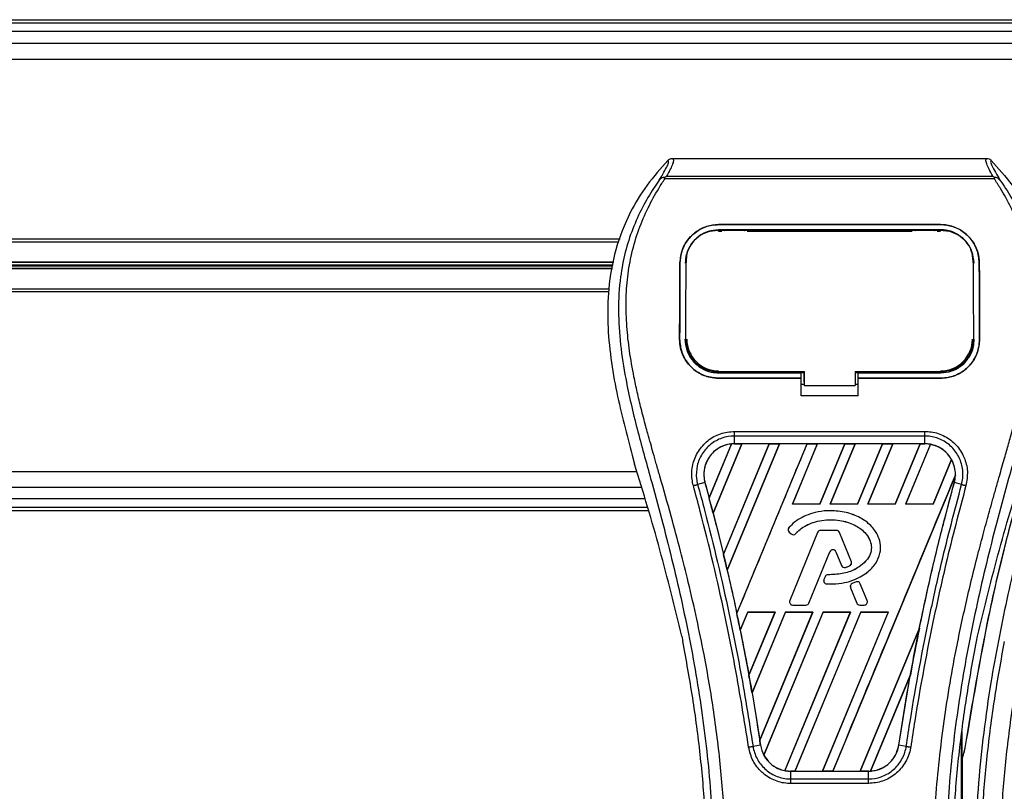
# Model space of a CAD drawing. Header units: millimetres. Extents: x 0 to 420, y 0 to 297.
# Tile 38 of 60: x 180.37 to 188.13, y 233.39 to 239.47. Entities that reach past the tile are written whole.
import ezdxf

# ---------------------------------------------------------------- set-up
doc = ezdxf.new("R2010")
doc.units = ezdxf.units.MM

msp = doc.modelspace()

# ---------------------------------------------------------------- linework, layer by layer
at = {"color": 7, "linetype": 'Continuous', "lineweight": 25}
for p, q in [((103.81152, 239.47329), (199.88456, 239.47329)), ((106.58787, 239.44829), (197.80017, 239.44829)), ((197.80607, 239.38068), (106.58198, 239.38068)), ((106.58198, 239.2884), (197.80607, 239.2884)), ((106.58198, 239.1634), (197.80607, 239.1634)), ((185.51311, 238.37985), (187.98993, 238.37985)), ((185.45264, 238.21995), (185.44792, 238.23064)), ((188.04976, 238.21995), (185.45264, 238.21995)), ((185.46581, 238.23949), (188.03729, 238.23949)), ((188.05526, 238.23077), (188.04976, 238.21995)), ((185.87652, 237.85832), (187.62652, 237.85832)), ((185.87652, 237.85809), (185.87652, 237.85832)), ((187.62652, 237.85809), (185.87652, 237.85809)), ((187.62652, 237.85809), (187.62652, 237.85832)), ((187.62652, 237.81784), (185.87652, 237.81784)), ((185.87652, 237.80655), (185.9024, 237.80655)), ((185.87715, 237.81123), (185.87698, 237.81123)), ((186.09113, 237.81553), (185.91192, 237.81553)), ((186.10064, 237.80655), (187.4024, 237.80655)), ((187.59113, 237.81553), (187.41192, 237.81553)), ((187.60064, 237.80655), (187.62652, 237.80655)), ((173.06761, 237.7459), (185.09939, 237.7459)), ((173.08373, 237.7234), (185.09066, 237.7234)), ((173.13794, 237.56535), (185.04886, 237.56535)), ((173.1382, 237.56182), (185.04822, 237.56182)), ((185.57175, 237.55586), (185.57152, 237.55587)), ((185.61999, 237.57115), (185.61943, 237.56006)), ((185.62032, 237.58267), (185.61976, 237.57163)), ((187.88328, 237.57168), (187.88271, 237.58267)), ((187.88363, 237.56006), (187.88305, 237.57114)), ((187.9313, 237.55586), (187.93152, 237.55587)), ((173.01399, 237.54183), (185.04456, 237.54183)), ((173.01399, 237.53476), (185.04326, 237.53476)), ((173.13794, 237.51123), (185.03895, 237.51123)), ((173.1382, 237.51477), (185.0396, 237.51477)), ((173.06779, 237.3309), (185.00927, 237.3309)), ((173.08387, 237.3534), (185.01005, 237.3534)), ((185.56903, 236.95576), (185.56881, 236.95576)), ((185.61796, 236.95124), (185.61811, 236.95095)), ((187.88494, 236.95094), (187.88509, 236.95122)), ((187.93402, 236.95576), (187.93424, 236.95576)), ((185.87652, 236.68978), (185.87652, 236.69983)), ((185.87652, 236.68978), (186.52652, 236.68978)), ((185.91614, 236.69214), (186.08691, 236.69214)), ((186.52652, 236.69191), (186.55156, 236.69191)), ((186.52652, 236.64992), (186.52652, 236.68978)), ((186.55156, 236.62008), (186.55156, 236.70229)), ((186.55156, 236.69983), (186.55156, 236.58964)), ((186.95156, 236.69982), (187.63477, 236.69982)), ((186.95156, 236.69982), (186.95156, 236.58964)), ((186.95156, 236.69191), (186.97652, 236.69191)), ((186.97652, 236.68978), (187.62652, 236.68978)), ((186.97652, 236.64992), (186.97652, 236.68978)), ((187.41614, 236.69214), (187.58691, 236.69214)), ((187.62652, 236.68978), (187.62652, 236.69982)), ((185.87652, 236.64751), (185.87652, 236.64729)), ((185.87652, 236.64751), (186.52652, 236.64751)), ((186.52652, 236.64729), (185.87652, 236.64729)), ((186.52652, 236.50805), (186.52652, 236.64729)), ((186.55156, 236.62008), (186.55156, 236.59166)), ((186.97652, 236.64751), (187.62652, 236.64751)), ((186.97652, 236.50805), (186.97652, 236.64729)), ((187.62652, 236.64729), (186.97652, 236.64729)), ((187.62652, 236.64751), (187.62652, 236.64729)), ((186.52652, 236.5999), (186.55156, 236.5999)), ((186.55156, 236.58964), (186.55156, 236.59166)), ((186.55156, 236.58964), (186.95156, 236.58964)), ((186.95156, 236.5999), (186.97652, 236.5999)), ((186.97652, 236.50805), (186.52652, 236.50805)), ((186.00131, 236.22885), (187.50174, 236.22885)), ((186.00131, 236.13095), (186.00131, 236.19233)), ((187.50174, 236.19233), (186.00131, 236.19233)), ((187.50174, 236.13095), (187.50174, 236.19233)), ((185.80127, 235.70556), (185.97661, 236.12926)), ((185.97744, 236.12965), (185.80132, 235.70445)), ((185.83293, 235.5848), (186.05911, 236.13083)), ((186.05965, 236.13053), (185.83327, 235.58442)), ((186.27479, 236.13053), (185.91443, 235.26006)), ((185.91446, 235.25899), (186.27559, 236.13083)), ((186.35677, 236.13083), (185.94394, 235.13418)), ((185.94425, 235.1338), (186.35731, 236.13053)), ((187.50174, 236.13095), (186.00131, 236.13095)), ((186.00131, 236.13083), (186.00131, 236.13095)), ((186.00131, 236.13083), (186.05911, 236.13083)), ((186.01945, 234.79385), (186.57325, 236.13083)), ((186.05911, 236.13083), (186.05965, 236.13053)), ((186.27479, 236.13053), (186.05965, 236.13053)), ((186.27559, 236.13083), (186.27479, 236.13053)), ((186.27559, 236.13083), (186.35677, 236.13083)), ((186.35731, 236.13053), (186.35677, 236.13083)), ((186.57245, 236.13053), (186.35731, 236.13053)), ((186.65443, 236.13083), (186.45761, 235.65568)), ((186.4583, 235.65614), (186.65497, 236.13053)), ((186.57325, 236.13083), (186.57245, 236.13053)), ((186.57325, 236.13083), (186.65443, 236.13083)), ((186.65497, 236.13053), (186.65443, 236.13083)), ((186.87011, 236.13053), (186.65497, 236.13053)), ((186.87011, 236.13053), (186.67378, 235.65614)), ((186.67409, 235.65568), (186.8709, 236.13083)), ((186.95208, 236.13083), (186.75527, 235.65568)), ((186.75596, 235.65614), (186.95262, 236.13053)), ((186.8709, 236.13083), (186.87011, 236.13053)), ((186.8709, 236.13083), (186.95208, 236.13083)), ((186.95262, 236.13053), (186.95208, 236.13083)), ((187.16777, 236.13053), (186.95262, 236.13053)), ((187.16777, 236.13053), (186.97144, 235.65614)), ((186.97175, 235.65568), (187.16856, 236.13083)), ((187.24974, 236.13083), (187.05293, 235.65568)), ((187.05362, 235.65614), (187.25028, 236.13053)), ((187.16856, 236.13083), (187.16777, 236.13053)), ((187.16856, 236.13083), (187.24974, 236.13083)), ((187.25028, 236.13053), (187.24974, 236.13083)), ((187.46542, 236.13053), (187.25028, 236.13053)), ((187.46542, 236.13053), (187.2691, 235.65614)), ((187.26941, 235.65568), (187.46622, 236.13083)), ((187.54573, 236.12679), (187.35058, 235.65568)), ((187.35128, 235.65614), (187.54622, 236.12639)), ((187.46622, 236.13083), (187.46542, 236.13053)), ((187.46622, 236.13083), (187.50174, 236.13083)), ((187.50174, 236.13083), (187.50174, 236.13095)), ((185.19439, 236.0412), (185.21431, 235.97157)), ((187.71212, 236.00734), (187.56675, 235.65614)), ((187.56706, 235.65568), (187.7126, 236.00704)), ((119.72163, 235.9134), (185.23142, 235.9134)), ((187.74319, 235.8849), (186.77609, 233.55012)), ((119.68487, 235.7884), (185.26818, 235.7884)), ((185.76831, 235.82511), (185.71105, 235.81017)), ((185.76874, 235.82523), (185.76831, 235.82511)), ((185.76874, 235.82523), (185.80127, 235.70556)), ((187.7343, 235.82523), (187.73474, 235.82511)), ((187.792, 235.81017), (187.73474, 235.82511)), ((185.29538, 235.6959), (119.65767, 235.6959)), ((185.80132, 235.70445), (185.80127, 235.70556)), ((185.32261, 235.60329), (119.63044, 235.60329)), ((185.31526, 235.62829), (119.63779, 235.62829)), ((186.4583, 235.65614), (186.45761, 235.65568)), ((186.67409, 235.65568), (186.45761, 235.65568)), ((186.67378, 235.65614), (186.4583, 235.65614)), ((186.67409, 235.65568), (186.67378, 235.65614)), ((186.75596, 235.65614), (186.75527, 235.65568)), ((186.97175, 235.65568), (186.75527, 235.65568)), ((186.97144, 235.65614), (186.75596, 235.65614)), ((186.75756, 235.60352), (186.75756, 235.6037)), ((186.97175, 235.65568), (186.97144, 235.65614)), ((187.05362, 235.65614), (187.05293, 235.65568)), ((187.26941, 235.65568), (187.05293, 235.65568)), ((187.2691, 235.65614), (187.05362, 235.65614)), ((187.26941, 235.65568), (187.2691, 235.65614)), ((187.35128, 235.65614), (187.35058, 235.65568)), ((187.56706, 235.65568), (187.35058, 235.65568)), ((187.56675, 235.65614), (187.35128, 235.65614)), ((187.56706, 235.65568), (187.56675, 235.65614)), ((185.83327, 235.58442), (185.83293, 235.5848)), ((185.83327, 235.58442), (185.91443, 235.26006)), ((186.43016, 235.46984), (186.43003, 235.46996)), ((186.68007, 235.44813), (186.68007, 235.4483)), ((186.80506, 235.4483), (186.68007, 235.4483)), ((186.80506, 235.44813), (186.68007, 235.44813)), ((186.80506, 235.44813), (186.80506, 235.4483)), ((186.43298, 235.43398), (186.43287, 235.43385)), ((186.43287, 235.43385), (186.44921, 235.42022)), ((186.43298, 235.43398), (186.44932, 235.42035)), ((186.65664, 235.43256), (186.43704, 234.89469)), ((186.6568, 235.43249), (186.4372, 234.89463)), ((186.44932, 235.42035), (186.44921, 235.42022)), ((186.48438, 235.42316), (186.48452, 235.42304)), ((186.6568, 235.43249), (186.65664, 235.43256)), ((186.82833, 235.43249), (186.8285, 235.43256)), ((186.92262, 235.20156), (186.82833, 235.43249)), ((186.92278, 235.20162), (186.8285, 235.43256)), ((185.91446, 235.25899), (185.91443, 235.26006)), ((186.58806, 234.87562), (186.75342, 235.28063)), ((186.58823, 234.87556), (186.75358, 235.28056)), ((186.75342, 235.28063), (186.75358, 235.28056)), ((186.80061, 235.28063), (186.80045, 235.28056)), ((186.80045, 235.28056), (186.84501, 235.17144)), ((186.80061, 235.28063), (186.84517, 235.1715)), ((186.84517, 235.1715), (186.84501, 235.17144)), ((186.87576, 235.15696), (186.87581, 235.15679)), ((186.90892, 235.16881), (186.90898, 235.16865)), ((186.92262, 235.20156), (186.92278, 235.20162)), ((185.94425, 235.1338), (185.94394, 235.13418)), ((186.71515, 235.08346), (186.70622, 235.06212)), ((186.70638, 235.06205), (186.70622, 235.06212)), ((186.71531, 235.0834), (186.70638, 235.06205)), ((186.71531, 235.0834), (186.71515, 235.08346)), ((186.73849, 235.09883), (186.73849, 235.099)), ((186.72811, 235.02725), (186.7281, 235.02708)), ((186.91668, 234.99635), (186.91652, 234.99628)), ((186.91652, 234.99628), (186.96581, 234.87556)), ((186.91668, 234.99635), (186.96597, 234.87562)), ((186.9601, 235.04205), (186.92996, 235.02911)), ((186.93003, 235.02894), (186.92996, 235.02911)), ((186.96017, 235.04189), (186.93003, 235.02894)), ((186.96017, 235.04189), (186.9601, 235.04205)), ((186.99336, 235.02829), (186.99352, 235.02836)), ((187.04793, 234.89463), (186.99336, 235.02829)), ((187.0481, 234.89469), (186.99352, 235.02836)), ((186.4372, 234.89463), (186.43704, 234.89469)), ((186.46047, 234.85999), (186.46047, 234.85981)), ((186.46047, 234.85999), (186.56479, 234.85999)), ((186.46047, 234.85981), (186.56479, 234.85981)), ((186.56479, 234.85999), (186.56479, 234.85981)), ((186.58806, 234.87562), (186.58823, 234.87556)), ((186.96597, 234.87562), (186.96581, 234.87556)), ((186.98924, 234.85999), (186.98924, 234.85981)), ((186.98924, 234.85999), (187.02466, 234.85999)), ((186.98924, 234.85981), (187.02466, 234.85981)), ((187.02466, 234.85999), (187.02466, 234.85981)), ((187.04793, 234.89463), (187.0481, 234.89469)), ((186.01945, 234.79385), (186.01944, 234.79499)), ((186.10553, 234.80568), (186.04654, 234.66327)), ((186.04686, 234.66284), (186.10583, 234.80523)), ((186.10553, 234.80568), (186.32201, 234.80568)), ((186.10553, 234.80568), (186.10583, 234.80523)), ((186.10583, 234.80523), (186.32134, 234.80523)), ((186.11528, 234.30659), (186.32201, 234.80568)), ((186.32134, 234.80523), (186.11529, 234.30791)), ((186.40319, 234.80568), (186.13966, 234.16948)), ((186.14001, 234.16897), (186.40349, 234.80523)), ((186.20069, 233.79418), (186.61967, 234.80568)), ((186.61899, 234.80523), (186.20074, 233.79585)), ((186.70085, 234.80568), (186.23306, 233.67636)), ((186.2336, 233.67603), (186.70114, 234.80523)), ((186.32134, 234.80523), (186.32201, 234.80568)), ((186.91665, 234.80523), (186.39857, 233.55502)), ((186.3991, 233.55458), (186.91732, 234.80568)), ((186.40319, 234.80568), (186.61967, 234.80568)), ((186.40319, 234.80568), (186.40349, 234.80523)), ((186.40349, 234.80523), (186.61899, 234.80523)), ((186.9985, 234.80568), (186.47843, 233.55012)), ((186.47928, 233.55045), (186.9988, 234.80523)), ((186.61899, 234.80523), (186.61967, 234.80568)), ((187.21431, 234.80523), (186.69433, 233.55045)), ((186.69491, 233.55012), (187.21498, 234.80568)), ((186.70085, 234.80568), (186.91732, 234.80568)), ((186.70085, 234.80568), (186.70114, 234.80523)), ((186.70114, 234.80523), (186.91665, 234.80523)), ((186.91665, 234.80523), (186.91732, 234.80568)), ((186.9985, 234.80568), (187.21498, 234.80568)), ((186.9985, 234.80568), (186.9988, 234.80523)), ((186.9988, 234.80523), (187.21431, 234.80523)), ((187.21431, 234.80523), (187.21498, 234.80568)), ((187.4593, 234.6781), (186.99199, 233.55045)), ((186.99257, 233.55012), (187.45928, 234.67686)), ((185.585, 234.61494), (185.59379, 234.57316)), ((186.04686, 234.66284), (186.04654, 234.66327)), ((186.04686, 234.66284), (186.11529, 234.30791)), ((187.90925, 234.57316), (187.91805, 234.61494)), ((186.11528, 234.30659), (186.11529, 234.30791)), ((187.38831, 234.30953), (187.07397, 233.55066)), ((187.07485, 233.55106), (187.38743, 234.30612)), ((187.29631, 233.75601), (187.38743, 234.30612)), ((186.14001, 234.16897), (186.13966, 234.16948)), ((186.14001, 234.16897), (186.20074, 233.79585)), ((187.79588, 233.64968), (187.79592, 233.86275)), ((186.20629, 233.75595), (186.14756, 233.74631)), ((186.20643, 233.75597), (186.20629, 233.75595)), ((187.29631, 233.75601), (187.29675, 233.75595)), ((187.35549, 233.74631), (187.29675, 233.75595)), ((187.78839, 233.80588), (187.78839, 233.33)), ((187.81838, 233.73407), (187.79588, 233.64968)), ((187.81838, 233.73407), (187.81946, 233.73391)), ((187.79795, 233.32635), (187.79807, 233.6523)), ((186.44528, 233.55012), (186.44528, 233.55001)), ((186.47843, 233.55012), (186.44528, 233.55012)), ((186.44528, 233.48959), (186.44528, 233.55001)), ((186.44528, 233.55001), (187.05777, 233.55001)), ((186.47843, 233.55012), (186.47928, 233.55045)), ((186.47928, 233.55045), (186.69433, 233.55045)), ((186.69433, 233.55045), (186.69491, 233.55012)), ((186.77609, 233.55012), (186.69491, 233.55012)), ((186.77609, 233.55012), (186.77694, 233.55045)), ((186.77694, 233.55045), (186.99199, 233.55045)), ((186.99199, 233.55045), (186.99257, 233.55012)), ((187.05777, 233.55012), (186.99257, 233.55012)), ((187.05777, 233.55012), (187.05777, 233.55001)), ((187.05777, 233.48959), (187.05777, 233.55001)), ((187.05777, 233.45367), (186.44527, 233.45367)), ((186.44528, 233.48959), (187.05777, 233.48959))]:
    msp.add_line(p, q, dxfattribs=at)
at = {"color": 7, "linetype": 'Continuous', "lineweight": 25, "flags": 128}
for points in [[(185.87084, 237.81124), (185.87653, 237.81123), (185.87698, 237.81123)], [(185.86827, 236.69983), (186.19888, 236.69983), (186.55156, 236.69983)]]:
    msp.add_lwpolyline(points, dxfattribs=at)
at = {"color": 7, "linetype": 'Continuous', "lineweight": 25}
for centre, radius, start, end in [((185.87652, 236.95568), 0.25087, 180, 270), ((187.62652, 236.95568), 0.25087, 270, 0), ((186.00131, 235.88934), 0.24149, 90, 95.672482), ((187.50174, 235.88934), 0.24149, 79.504419, 90), ((187.50174, 235.88934), 0.24149, 358.944799, 29.169256), ((168.88966, 231.17194), 17.50851, 14.59831, 15.003317), ((186.44908, 235.45328), 0.02531, 138.805903, 230.16689), ((186.44908, 235.45328), 0.02514, 138.805903, 230.16689), ((186.68007, 235.42299), 0.02531, 90, 157.790712), ((186.68007, 235.42299), 0.02514, 90, 157.790712), ((186.80506, 235.42299), 0.02531, 22.209291, 90), ((186.80506, 235.42299), 0.02514, 22.209291, 90), ((186.46542, 235.43965), 0.02531, 230.16689, 318.977091), ((186.46542, 235.43965), 0.02514, 230.16689, 318.977091), ((186.77702, 235.27099), 0.02549, 22.209261, 157.790711), ((186.77702, 235.27099), 0.02531, 22.209261, 157.790711), ((168.88966, 231.17194), 17.50851, 13.079561, 13.499245), ((186.86844, 235.181), 0.02531, 202.209261, 286.934979), ((186.86844, 235.181), 0.02514, 202.209261, 286.934979), ((186.89935, 235.19205), 0.02514, 292.378703, 22.209291), ((186.89935, 235.19205), 0.02531, 292.378703, 22.209291), ((186.72957, 235.05235), 0.02531, 157.290493, 266.671349), ((186.72957, 235.05235), 0.02514, 157.290493, 266.671349), ((186.7385, 235.07369), 0.02531, 90.034995, 157.290493), ((186.7385, 235.07369), 0.02514, 90.034995, 157.290493), ((186.93995, 235.00585), 0.02531, 113.245837, 202.209268), ((186.93995, 235.00585), 0.02514, 113.245837, 202.209268), ((186.97009, 235.01879), 0.02531, 22.209257, 113.245837), ((186.97009, 235.01879), 0.02514, 22.209257, 113.245837), ((186.46047, 234.88512), 0.02531, 157.790712, 270), ((186.46047, 234.88512), 0.02514, 157.790712, 270), ((186.56479, 234.88512), 0.02514, 270, 337.790711), ((186.56479, 234.88512), 0.02531, 270, 337.790711), ((186.98924, 234.88512), 0.02531, 202.209268, 270), ((186.98924, 234.88512), 0.02514, 202.209268, 270), ((187.02466, 234.88512), 0.02531, 270, 22.209257), ((187.02466, 234.88512), 0.02514, 270, 22.209257), ((168.88966, 231.17194), 17.50851, 11.50231, 11.938732), ((204.61339, 231.17194), 17.50851, 168.452296, 169.676611), ((168.88966, 231.17194), 17.50851, 9.857872, 10.313596), ((168.88966, 231.17194), 17.50851, 8.487123, 8.613574), ((186.44528, 233.79161), 0.24149, 188.487123, 208.505607), ((186.44528, 233.79161), 0.24149, 258.975145, 270), ((187.05777, 233.79161), 0.24149, 270, 273.848225)]:
    msp.add_arc(centre, radius, start, end, dxfattribs=at)
for centre, major_axis, start_param, end_param in [((186.18514, 235.8132), (0.36768, -0.1523), 2.4758381, 2.4783482), ((187.36848, 235.94454), (0.26653, -0.1104), 1.2366218, 1.2388756), ((187.60434, 235.84684), (0.20523, -0.08501), 1.3956244, 1.3981763), ((187.28381, 235.97961), (0.43589, -0.18055), 0.2126997, 0.2177966), ((199.12355, 233.4459), (10.9805, -4.54827), 3.4705541, 3.4706731), ((220.66539, 224.52298), (32.10646, -13.29893), 3.2646071, 3.2647237), ((153.49187, 237.54991), (30.79793, -12.75692), 0.3187494, 0.3188063), ((186.34335, 233.83383), (0.20388, -0.08445), 4.5226294, 4.5255134), ((187.57163, 233.79161), (0.27775, 0), 5.6520741, 5.6655175), ((186.57921, 233.73614), (0.26788, -0.11096), 4.3691473, 4.3715621), ((186.87605, 233.86688), (0.36347, -0.15055), 5.5949939, 5.5976427)]:
    msp.add_ellipse(centre, major_axis=major_axis, ratio=0.8660474, start_param=start_param, end_param=end_param, dxfattribs=at)
for points, knots in [([(185.47696, 238.36449), (185.42044, 238.30106), (185.30744, 238.17427), (185.16328, 237.93927), (185.05662, 237.66335), (185.00325, 237.36609), (184.99812, 237.07818), (185.02354, 236.8051), (185.08444, 236.45768), (185.15108, 236.20525), (185.19439, 236.0412)], [0, 0, 0, 0, 0.1031683, 0.2062443, 0.3333907, 0.460684, 0.5714271, 0.6826455, 0.793763, 1, 1, 1, 1]), ([(185.40882, 238.20985), (185.42128, 238.23101), (185.4463, 238.27351), (185.47222, 238.3206), (185.48582, 238.35421), (185.47992, 238.36106), (185.47696, 238.36449)], [0, 0, 0, 0, 0.24872742, 0.49949886, 0.74927865, 1, 1, 1, 1]), ([(185.51311, 238.37985), (185.51645, 238.37654), (185.52313, 238.36992), (185.5159, 238.3395), (185.49756, 238.29709), (185.47634, 238.25859), (185.46581, 238.23949)], [0, 0, 0, 0, 0.25759359, 0.51473288, 0.75915094, 1, 1, 1, 1]), ([(185.47696, 238.36449), (185.47943, 238.36677), (185.48437, 238.37136), (185.49334, 238.37611), (185.503, 238.37929), (185.50973, 238.37966), (185.51311, 238.37985)], [0, 0, 0, 0, 0.2491591, 0.4999762, 0.7491747, 1, 1, 1, 1]), ([(188.03729, 238.23949), (188.02698, 238.25873), (188.0064, 238.29713), (187.98797, 238.33945), (187.98012, 238.36987), (187.98666, 238.37652), (187.98993, 238.37985)], [0, 0, 0, 0, 0.2424224, 0.4838284, 0.7414574, 1, 1, 1, 1]), ([(187.98993, 238.37985), (187.99665, 238.37907), (188.00674, 238.3779), (188.01867, 238.37134), (188.02361, 238.36677), (188.02609, 238.36448)], [0, 0, 0, 0, 0.4987145, 0.74874936, 1, 1, 1, 1]), ([(188.02609, 238.36448), (188.02308, 238.36109), (188.01707, 238.35432), (188.03028, 238.32115), (188.05619, 238.27412), (188.08151, 238.23134), (188.09422, 238.20986)], [0, 0, 0, 0, 0.2514408, 0.5015673, 0.7498635, 1, 1, 1, 1]), ([(188.02609, 238.36448), (188.08261, 238.30106), (188.19561, 238.17426), (188.33977, 237.93927), (188.44642, 237.66335), (188.49979, 237.36609), (188.50492, 237.07818), (188.47951, 236.8051), (188.41861, 236.45768), (188.35196, 236.20525), (188.30866, 236.0412)], [0, 0, 0, 0, 0.1031668, 0.2062413, 0.3333882, 0.460682, 0.5714255, 0.6826443, 0.7937622, 1, 1, 1, 1]), ([(185.40877, 238.20981), (185.39383, 238.18803), (185.34859, 238.12209), (185.27403, 237.99607), (185.19633, 237.82685), (185.13667, 237.64209), (185.09553, 237.42642), (185.08147, 237.18103), (185.0993, 236.9119), (185.14813, 236.6001), (185.23111, 236.24863), (185.36297, 235.77924), (185.51028, 235.2291), (185.65221, 234.59368), (185.75907, 233.95188), (185.82725, 233.30498), (185.83503, 232.87207), (185.83891, 232.65568)], [0, 0, 0, 0, 0.0171315, 0.0518789, 0.0867888, 0.1216172, 0.1567305, 0.2033881, 0.2503481, 0.2972709, 0.3674165, 0.4376773, 0.5502447, 0.6628473, 0.7753466, 0.8877074, 1, 1, 1, 1]), ([(185.93853, 232.65237), (185.93661, 232.79906), (185.93268, 233.09887), (185.89759, 233.55458), (185.84242, 234.01439), (185.77414, 234.41378), (185.70402, 234.75387), (185.64177, 235.02536), (185.57372, 235.29508), (185.49862, 235.57386), (185.43401, 235.80326), (185.38635, 235.96936), (185.36227, 236.05392), (185.33964, 236.13366), (185.32002, 236.20315), (185.30073, 236.27272), (185.28357, 236.33777), (185.26588, 236.40703), (185.24961, 236.47361), (185.23472, 236.5375), (185.22123, 236.59867), (185.19882, 236.70706), (185.17257, 236.85843), (185.15017, 237.05829), (185.14407, 237.25338), (185.15621, 237.44768), (185.19001, 237.6376), (185.24461, 237.82149), (185.3186, 237.99357), (185.38351, 238.11008), (185.4286, 238.18298), (185.4448, 238.2079), (185.45264, 238.21995)], [0, 0, 0, 0, 0.0757702, 0.1548571, 0.2359051, 0.3148505, 0.3639911, 0.4151955, 0.4586591, 0.5076202, 0.5642678, 0.5817192, 0.5968623, 0.6096795, 0.624536, 0.6341631, 0.6469813, 0.6592987, 0.6711121, 0.6824202, 0.6932232, 0.7035232, 0.739704, 0.7727671, 0.8079075, 0.8413785, 0.8748477, 0.9102013, 0.9450667, 0.9801292, 0.9903909, 1, 1, 1, 1]), ([(185.44783, 238.23063), (185.44753, 238.23057), (185.44221, 238.22959), (185.43212, 238.22668), (185.41894, 238.21989), (185.41217, 238.21317), (185.40882, 238.20985)], [0, 0, 0, 0, 0.0200108, 0.3469957, 0.676674, 1, 1, 1, 1]), ([(185.44774, 238.23074), (185.45351, 238.23389), (185.45938, 238.23711), (185.46569, 238.23944), (185.46581, 238.23949)], [0, 0, 0, 0, 0.9812431, 1, 1, 1, 1]), ([(187.56451, 232.65237), (187.56812, 232.85573), (187.57534, 233.26238), (187.63825, 233.86948), (187.72506, 234.40337), (187.82299, 234.86584), (187.89391, 235.15747), (187.94361, 235.34824), (187.9669, 235.43576), (187.98983, 235.52013), (188.01263, 235.60267), (188.03654, 235.68815), (188.06251, 235.78006), (188.0941, 235.89057), (188.1277, 236.00786), (188.16243, 236.13029), (188.19604, 236.24876), (188.23061, 236.37965), (188.26435, 236.51781), (188.30437, 236.70266), (188.34136, 236.92511), (188.36109, 237.1897), (188.35199, 237.3938), (188.33038, 237.54037), (188.3111, 237.63397), (188.28625, 237.72796), (188.25688, 237.81741), (188.2222, 237.90555), (188.1838, 237.98966), (188.14206, 238.07039), (188.09692, 238.14772), (188.06625, 238.19469), (188.04976, 238.21995)], [0, 0, 0, 0, 0.10501624, 0.21000012, 0.3148093, 0.38417565, 0.45402283, 0.46974914, 0.48595735, 0.50078255, 0.51489215, 0.53016847, 0.54660973, 0.56420695, 0.58951768, 0.60961461, 0.62993527, 0.65313231, 0.67956677, 0.7034488, 0.75098221, 0.79627837, 0.84125889, 0.85770847, 0.87473965, 0.89224616, 0.91011436, 0.92619338, 0.9450023, 0.96297697, 0.98008872, 1, 1, 1, 1]), ([(188.09426, 238.20982), (188.10921, 238.18804), (188.15445, 238.1221), (188.22901, 237.99607), (188.30672, 237.82685), (188.36638, 237.64209), (188.40752, 237.42642), (188.42158, 237.18103), (188.40375, 236.9119), (188.35491, 236.6001), (188.27193, 236.24863), (188.14008, 235.77924), (187.99277, 235.2291), (187.85083, 234.59368), (187.74397, 233.95188), (187.6758, 233.30498), (187.66802, 232.87207), (187.66413, 232.65568)], [0, 0, 0, 0, 0.0171351, 0.0518824, 0.0867922, 0.1216204, 0.1567336, 0.2033911, 0.2503509, 0.2972735, 0.3674188, 0.4376794, 0.5502464, 0.6628485, 0.7753474, 0.8877078, 1, 1, 1, 1]), ([(188.03729, 238.23949), (188.03741, 238.23945), (188.04395, 238.23725), (188.04966, 238.23398), (188.05526, 238.23077)], [0, 0, 0, 0, 0.0189016, 1, 1, 1, 1]), ([(188.09422, 238.20986), (188.09087, 238.21319), (188.0841, 238.2199), (188.07092, 238.22668), (188.06085, 238.22959), (188.05554, 238.23057), (188.05525, 238.23062)], [0, 0, 0, 0, 0.3236146, 0.6535901, 0.9808697, 1, 1, 1, 1]), ([(185.57152, 237.55587), (185.5754, 237.59131), (185.58314, 237.66218), (185.63971, 237.75504), (185.72202, 237.82346), (185.80726, 237.85485), (185.85963, 237.85748), (185.87652, 237.85832)], [0, 0, 0, 0, 0.2254673, 0.4508536, 0.6773692, 0.8959117, 1, 1, 1, 1]), ([(185.87652, 237.85809), (185.84414, 237.85506), (185.77944, 237.84901), (185.69232, 237.80232), (185.62259, 237.73166), (185.57949, 237.64527), (185.57411, 237.58316), (185.57175, 237.55586)], [0, 0, 0, 0, 0.1986654, 0.3969886, 0.6042242, 0.8260387, 1, 1, 1, 1]), ([(187.62652, 237.85832), (187.65898, 237.85529), (187.72384, 237.84922), (187.81123, 237.80229), (187.881, 237.73131), (187.92387, 237.64487), (187.92919, 237.58297), (187.93152, 237.55587)], [0, 0, 0, 0, 0.1991311, 0.3979316, 0.6058895, 0.8273797, 1, 1, 1, 1]), ([(187.9313, 237.55586), (187.92742, 237.59131), (187.91966, 237.66218), (187.86305, 237.75499), (187.78075, 237.82336), (187.69556, 237.85464), (187.6433, 237.85725), (187.62652, 237.85809)], [0, 0, 0, 0, 0.2256595, 0.4512475, 0.6779682, 0.8966264, 1, 1, 1, 1]), ([(185.87652, 237.81784), (185.84833, 237.81519), (185.79197, 237.80989), (185.71618, 237.7689), (185.65601, 237.70719), (185.61929, 237.63243), (185.61483, 237.5791), (185.61288, 237.55568)], [0, 0, 0, 0, 0.2000051, 0.3997225, 0.6073327, 0.8275308, 1, 1, 1, 1]), ([(185.87084, 237.81124), (185.84278, 237.8087), (185.78667, 237.80362), (185.71187, 237.76347), (185.65531, 237.7036), (185.62471, 237.63572), (185.62136, 237.58988), (185.61999, 237.57115)], [0, 0, 0, 0, 0.2128654, 0.4257218, 0.6387225, 0.8523499, 1, 1, 1, 1]), ([(187.63221, 237.81123), (187.63031, 237.81123), (187.43023, 237.81095), (186.84521, 237.81128), (186.26209, 237.81125), (185.87715, 237.81123)], [0, 0, 0, 0, 0.0032392, 0.3420114, 1, 1, 1, 1]), ([(185.91192, 237.81553), (185.91464, 237.81532), (185.91964, 237.81493), (185.92382, 237.81238), (185.92572, 237.81122)], [0, 0, 0, 0, 0.54423053, 1, 1, 1, 1]), ([(186.07704, 237.81121), (186.07957, 237.81262), (186.08394, 237.81506), (186.089, 237.81539), (186.09113, 237.81553)], [0, 0, 0, 0, 0.5788371, 1, 1, 1, 1]), ([(187.41192, 237.81553), (187.41464, 237.81532), (187.41966, 237.81492), (187.42385, 237.81237), (187.42578, 237.8112)], [0, 0, 0, 0, 0.5420065, 1, 1, 1, 1]), ([(187.57706, 237.81122), (187.57958, 237.81263), (187.58395, 237.81506), (187.589, 237.81539), (187.59113, 237.81553)], [0, 0, 0, 0, 0.5782449, 1, 1, 1, 1]), ([(187.89017, 237.55568), (187.88689, 237.58634), (187.88033, 237.64766), (187.83155, 237.72815), (187.76048, 237.78741), (187.68679, 237.81475), (187.6414, 237.81708), (187.62652, 237.81784)], [0, 0, 0, 0, 0.2255211, 0.4509943, 0.6767202, 0.8940147, 1, 1, 1, 1]), ([(187.88305, 237.57114), (187.88017, 237.59882), (187.87439, 237.6542), (187.83049, 237.72669), (187.76612, 237.78017), (187.69594, 237.80751), (187.65006, 237.81019), (187.63221, 237.81123)], [0, 0, 0, 0, 0.2177322, 0.4355788, 0.6507548, 0.8640725, 1, 1, 1, 1]), ([(185.56881, 236.95576), (185.56897, 237.00607), (185.56936, 237.13196), (185.57016, 237.3329), (185.57107, 237.48147), (185.57152, 237.55587)], [0, 0, 0, 0, 0.249392, 0.62414375, 1, 1, 1, 1]), ([(185.57175, 237.55586), (185.57116, 237.45706), (185.57027, 237.30858), (185.5695, 237.10753), (185.56919, 237.00636), (185.56903, 236.95576)], [0, 0, 0, 0, 0.49854329, 0.74916751, 1, 1, 1, 1]), ([(185.61811, 236.95095), (185.61811, 236.95252), (185.6183, 237.04784), (185.61864, 237.19688), (185.61927, 237.39677), (185.61971, 237.5081), (185.61997, 237.56597), (185.61999, 237.57115)], [0, 0, 0, 0, 0.0075194, 0.4566651, 0.7153557, 0.9745252, 1, 1, 1, 1]), ([(187.88305, 237.57114), (187.88308, 237.56597), (187.8835, 237.47014), (187.88406, 237.31944), (187.88459, 237.1187), (187.88483, 237.0085), (187.88493, 236.95252), (187.88494, 236.95094)], [0, 0, 0, 0, 0.0254662, 0.4713629, 0.7317873, 0.9924644, 1, 1, 1, 1]), ([(187.93402, 236.95576), (187.93386, 237.00607), (187.93347, 237.13198), (187.93266, 237.33295), (187.93175, 237.48148), (187.9313, 237.55586)], [0, 0, 0, 0, 0.2493778, 0.6241217, 1, 1, 1, 1]), ([(187.93152, 237.55587), (187.93211, 237.45703), (187.93299, 237.30852), (187.93377, 237.10749), (187.93408, 237.00635), (187.93424, 236.95576)], [0, 0, 0, 0, 0.4985836, 0.7491897, 1, 1, 1, 1]), ([(185.87652, 236.64729), (185.842, 236.65068), (185.77296, 236.65745), (185.68091, 236.71025), (185.61134, 236.78798), (185.57404, 236.87479), (185.57032, 236.93244), (185.56881, 236.95576)], [0, 0, 0, 0, 0.2134118, 0.4268173, 0.6404853, 0.8545743, 1, 1, 1, 1]), ([(185.56903, 236.95576), (185.57233, 236.92115), (185.57894, 236.85193), (185.63193, 236.75945), (185.71005, 236.68972), (185.79661, 236.65278), (185.8538, 236.64901), (185.87652, 236.64751)], [0, 0, 0, 0, 0.2152728, 0.4305775, 0.6450792, 0.8589771, 1, 1, 1, 1]), ([(185.61106, 236.95568), (185.61394, 236.92578), (185.61971, 236.86598), (185.66557, 236.78614), (185.73314, 236.726), (185.80782, 236.69428), (185.85705, 236.69106), (185.87652, 236.68978)], [0, 0, 0, 0, 0.2155433, 0.4311178, 0.6459265, 0.8599501, 1, 1, 1, 1]), ([(185.61811, 236.95095), (185.62083, 236.92267), (185.62629, 236.8661), (185.66965, 236.79059), (185.73352, 236.7338), (185.80386, 236.70402), (185.8501, 236.70101), (185.86827, 236.69983)], [0, 0, 0, 0, 0.2161227, 0.4322836, 0.6474825, 0.8614599, 1, 1, 1, 1]), ([(187.93424, 236.95576), (187.93093, 236.92114), (187.92432, 236.85188), (187.87132, 236.75932), (187.79312, 236.68953), (187.70648, 236.65256), (187.64925, 236.64879), (187.62652, 236.64729)], [0, 0, 0, 0, 0.2152168, 0.4304623, 0.6450993, 0.8590403, 1, 1, 1, 1]), ([(187.62652, 236.64751), (187.66102, 236.65089), (187.73002, 236.65766), (187.82198, 236.71044), (187.8915, 236.78808), (187.92879, 236.87481), (187.93251, 236.93245), (187.93402, 236.95576)], [0, 0, 0, 0, 0.2134298, 0.4268559, 0.6403481, 0.8544905, 1, 1, 1, 1]), ([(187.62652, 236.68978), (187.6563, 236.6927), (187.71586, 236.69854), (187.79525, 236.74409), (187.85525, 236.81111), (187.88743, 236.88592), (187.89068, 236.93561), (187.89199, 236.95568)], [0, 0, 0, 0, 0.2134822, 0.4269583, 0.6406207, 0.8548221, 1, 1, 1, 1]), ([(187.63477, 236.69982), (187.66278, 236.70257), (187.71881, 236.70807), (187.79352, 236.75093), (187.85007, 236.81403), (187.88058, 236.88472), (187.88368, 236.93181), (187.88494, 236.95094)], [0, 0, 0, 0, 0.212876, 0.4257362, 0.6390345, 0.8533124, 1, 1, 1, 1]), ([(185.91614, 236.69214), (185.9146, 236.69348), (185.912, 236.69573), (185.90919, 236.69829), (185.9079, 236.69952), (185.90757, 236.69983)], [0, 0, 0, 0, 0.5217125, 0.8781434, 1, 1, 1, 1]), ([(185.93378, 236.69983), (185.93335, 236.69928), (185.9312, 236.69651), (185.92507, 236.69321), (185.91921, 236.69251), (185.91614, 236.69214)], [0, 0, 0, 0, 0.1064229, 0.5308645, 1, 1, 1, 1]), ([(186.08691, 236.69214), (186.08414, 236.69244), (186.07859, 236.69303), (186.07242, 236.69613), (186.06999, 236.69905), (186.06935, 236.69983)], [0, 0, 0, 0, 0.42334534, 0.8466836, 1, 1, 1, 1]), ([(186.09546, 236.69983), (186.09514, 236.69952), (186.09371, 236.69814), (186.09087, 236.69558), (186.08827, 236.69333), (186.08691, 236.69214)], [0, 0, 0, 0, 0.1217656, 0.5374861, 1, 1, 1, 1]), ([(187.41614, 236.69214), (187.4146, 236.69348), (187.412, 236.69573), (187.4092, 236.69829), (187.40791, 236.69951), (187.40758, 236.69982)], [0, 0, 0, 0, 0.522407, 0.8793122, 1, 1, 1, 1]), ([(187.43377, 236.69982), (187.43334, 236.69927), (187.4312, 236.69651), (187.42507, 236.69321), (187.41921, 236.69251), (187.41614, 236.69214)], [0, 0, 0, 0, 0.1058158, 0.5305457, 1, 1, 1, 1]), ([(187.58691, 236.69214), (187.58414, 236.69244), (187.57859, 236.69303), (187.57242, 236.69612), (187.57, 236.69905), (187.56936, 236.69982)], [0, 0, 0, 0, 0.4236642, 0.8473213, 1, 1, 1, 1]), ([(187.59545, 236.69982), (187.59513, 236.69951), (187.5937, 236.69814), (187.59087, 236.69558), (187.58827, 236.69333), (187.58691, 236.69214)], [0, 0, 0, 0, 0.1204858, 0.5368121, 1, 1, 1, 1]), ([(185.67706, 235.80101), (185.67321, 235.81807), (185.66103, 235.87214), (185.66729, 235.96733), (185.71095, 236.07411), (185.7876, 236.15964), (185.88808, 236.21767), (185.96357, 236.22513), (186.00131, 236.22885)], [0, 0, 0, 0, 0.08482381, 0.26866327, 0.45220958, 0.6351901, 0.81766994, 1, 1, 1, 1]), ([(187.50174, 236.22885), (187.51867, 236.22807), (187.5733, 236.22555), (187.6628, 236.19466), (187.75412, 236.12413), (187.81625, 236.02699), (187.84545, 235.91396), (187.83247, 235.83866), (187.82599, 235.80103)], [0, 0, 0, 0, 0.08215471, 0.26513997, 0.44867114, 0.63249904, 0.81630092, 1, 1, 1, 1]), ([(186.00131, 236.19233), (186.00131, 236.19233), (185.96778, 236.19233), (185.90013, 236.18086), (185.81036, 236.13115), (185.74173, 236.05435), (185.70218, 235.95897), (185.69747, 235.87405), (185.7069, 235.82525), (185.71105, 235.81017), (185.71105, 235.81017)], [0, 0, 0, 0, 0.0000054, 0.1821036, 0.3644363, 0.5473941, 0.7310397, 0.9150665, 0.9999946, 1, 1, 1, 1]), ([(187.792, 235.81017), (187.792, 235.81017), (187.80097, 235.84283), (187.80788, 235.91174), (187.78346, 236.01224), (187.72722, 236.09905), (187.64562, 236.16217), (187.56564, 236.18866), (187.51684, 236.19233), (187.50174, 236.19233), (187.50174, 236.19233)], [0, 0, 0, 0, 0.0000054, 0.1839433, 0.3678851, 0.5517436, 0.7351758, 0.9179546, 0.9999946, 1, 1, 1, 1]), ([(185.97661, 236.12926), (185.97401, 236.12896), (185.94459, 236.12562), (185.8894, 236.10817), (185.83152, 236.06495), (185.78797, 236.00839), (185.76118, 235.94136), (185.75753, 235.87425), (185.76615, 235.83656), (185.76874, 235.82523)], [0, 0, 0, 0, 0.0188532, 0.212821, 0.4068166, 0.5283578, 0.7224596, 0.9165622, 1, 1, 1, 1]), ([(186.00131, 236.13095), (185.98268, 236.1297), (185.94557, 236.12722), (185.8929, 236.1075), (185.846, 236.07727), (185.80728, 236.03691), (185.77871, 235.98884), (185.76205, 235.93555), (185.75713, 235.87959), (185.76459, 235.84323), (185.76831, 235.82511)], [0, 0, 0, 0, 0.1256962, 0.2503257, 0.3752801, 0.5004409, 0.6251501, 0.7500378, 0.8754735, 1, 1, 1, 1]), ([(186.57245, 236.13053), (186.48034, 235.90797), (186.2961, 235.46279), (186.11167, 235.01761), (186.01944, 234.79499)], [0, 0, 0, 0, 0.499922, 1, 1, 1, 1]), ([(187.73474, 235.82511), (187.73848, 235.84334), (187.74572, 235.87867), (187.74129, 235.93286), (187.73047, 235.96972), (187.71471, 236.00521), (187.69414, 236.03889), (187.65578, 236.07822), (187.60916, 236.10799), (187.55683, 236.12733), (187.51998, 236.12975), (187.50174, 236.13095)], [0, 0, 0, 0, 0.1252996, 0.2427415, 0.3633756, 0.383202, 0.5053593, 0.6278262, 0.7514156, 0.8768992, 1, 1, 1, 1]), ([(187.71212, 236.00734), (187.7116, 236.00826), (187.70273, 236.0239), (187.67597, 236.0603), (187.62097, 236.10521), (187.57051, 236.11951), (187.54622, 236.12639)], [0, 0, 0, 0, 0.015125, 0.2568329, 0.6424132, 1, 1, 1, 1]), ([(185.585, 234.61494), (185.52984, 234.84252), (185.41944, 235.29805), (185.28273, 235.74694), (185.21431, 235.97157)], [0, 0, 0, 0, 0.4995966, 1, 1, 1, 1]), ([(187.91805, 234.61494), (187.97321, 234.84252), (188.08361, 235.29805), (188.22032, 235.74694), (188.28873, 235.97157)], [0, 0, 0, 0, 0.4995966, 1, 1, 1, 1]), ([(186.77694, 233.55045), (186.93785, 233.93916), (187.2597, 234.71665), (187.58181, 235.49408), (187.74288, 235.88282)], [0, 0, 0, 0, 0.4999621, 1, 1, 1, 1]), ([(187.7343, 235.82523), (187.73657, 235.83451), (187.74118, 235.85344), (187.74231, 235.8729), (187.74288, 235.88282)], [0, 0, 0, 0, 0.4902101, 1, 1, 1, 1]), ([(186.11259, 233.74088), (186.07922, 233.94994), (186.02376, 234.29738), (185.89929, 234.91723), (185.78694, 235.39503), (185.69538, 235.73331), (185.67706, 235.80101)], [0, 0, 0, 0, 0.3014378, 0.5009532, 0.9001401, 1, 1, 1, 1]), ([(185.71105, 235.81017), (185.72942, 235.74238), (185.82125, 235.40352), (185.9338, 234.92484), (186.05854, 234.30385), (186.11412, 233.95576), (186.14756, 233.74631)], [0, 0, 0, 0, 0.099838, 0.4990257, 0.6985534, 1, 1, 1, 1]), ([(185.76831, 235.82511), (185.81372, 235.6546), (185.9045, 235.31375), (186.02216, 234.7914), (186.12475, 234.27235), (186.17976, 233.92396), (186.20629, 233.75595)], [0, 0, 0, 0, 0.2501192, 0.5000009, 0.7588831, 1, 1, 1, 1]), ([(187.29675, 233.75595), (187.3176, 233.88939), (187.36053, 234.16421), (187.4383, 234.58015), (187.52755, 235.00253), (187.62567, 235.41845), (187.69881, 235.69116), (187.73474, 235.82511)], [0, 0, 0, 0, 0.1914703, 0.3943123, 0.5997554, 0.8034134, 1, 1, 1, 1]), ([(187.35549, 233.74631), (187.36611, 233.8157), (187.41922, 234.1627), (187.51023, 234.6459), (187.64773, 235.26424), (187.7378, 235.60508), (187.792, 235.81017)], [0, 0, 0, 0, 0.0997807, 0.4989834, 0.6985248, 1, 1, 1, 1]), ([(187.82599, 235.80103), (187.77193, 235.59627), (187.68209, 235.25601), (187.54486, 234.63879), (187.45405, 234.1565), (187.40106, 233.81016), (187.39046, 233.7409)], [0, 0, 0, 0, 0.3015218, 0.5010473, 0.9002301, 1, 1, 1, 1]), ([(187.4593, 234.6781), (187.46754, 234.71793), (187.51147, 234.93031), (187.59824, 235.31401), (187.68893, 235.65477), (187.7343, 235.82523)], [0, 0, 0, 0, 0.1034032, 0.5514873, 1, 1, 1, 1]), ([(187.792, 235.81017), (187.79436, 235.80955), (187.79907, 235.80832), (187.8075, 235.80606), (187.81656, 235.80361), (187.82285, 235.80189), (187.82599, 235.80103)], [0, 0, 0, 0, 0.24999993, 0.4999999, 0.74999993, 1, 1, 1, 1]), ([(186.75756, 235.6037), (186.74956, 235.60357), (186.70941, 235.60295), (186.64377, 235.59318), (186.54531, 235.56108), (186.47416, 235.51757), (186.43656, 235.477), (186.43003, 235.46996)], [0, 0, 0, 0, 0.0660982, 0.3316094, 0.5433398, 0.9207225, 1, 1, 1, 1]), ([(186.75756, 235.60352), (186.74956, 235.6034), (186.70941, 235.60277), (186.64378, 235.59301), (186.54536, 235.5609), (186.47425, 235.51742), (186.43668, 235.47687), (186.43016, 235.46984)], [0, 0, 0, 0, 0.0661253, 0.3317462, 0.54347, 0.9208325, 1, 1, 1, 1]), ([(186.7281, 235.02708), (186.7361, 235.02672), (186.77619, 235.02491), (186.84342, 235.02996), (186.92439, 235.05003), (186.99029, 235.0785), (187.04297, 235.11209), (187.08396, 235.14948), (187.12301, 235.19898), (187.15386, 235.266), (187.15493, 235.34601), (187.13435, 235.40611), (187.10683, 235.45159), (187.06492, 235.5008), (187.00616, 235.54321), (186.93846, 235.57359), (186.86054, 235.59764), (186.79908, 235.60126), (186.75756, 235.6037)], [0, 0, 0, 0, 0.021651, 0.1085822, 0.1811552, 0.2464173, 0.3019198, 0.3494146, 0.3957935, 0.4720432, 0.5441891, 0.6064225, 0.6414501, 0.6875664, 0.7804759, 0.8342843, 0.8880657, 1, 1, 1, 1]), ([(186.72811, 235.02725), (186.73611, 235.02689), (186.7762, 235.02508), (186.84342, 235.03014), (186.92436, 235.05021), (186.99023, 235.07866), (187.04288, 235.11224), (187.08385, 235.14962), (187.12287, 235.19909), (187.15369, 235.26606), (187.15475, 235.346), (187.13418, 235.40605), (187.10668, 235.4515), (187.06479, 235.50068), (187.00607, 235.54307), (186.93839, 235.57343), (186.8605, 235.59747), (186.79906, 235.60108), (186.75756, 235.60352)], [0, 0, 0, 0, 0.0216619, 0.108637, 0.181216, 0.246481, 0.3019802, 0.3494719, 0.3958446, 0.4720735, 0.5441975, 0.6064107, 0.6414308, 0.6875449, 0.7804497, 0.8342603, 0.8880438, 1, 1, 1, 1]), ([(188.20533, 235.60329), (188.17677, 235.4953), (188.1036, 235.21857), (187.96284, 234.59747), (187.87621, 234.07968), (187.81838, 233.73407)], [0, 0, 0, 0, 0.1754783, 0.4496443, 1, 1, 1, 1]), ([(187.81946, 233.73391), (187.87704, 234.07819), (187.96353, 234.5953), (188.1042, 235.21648), (188.17772, 235.49457), (188.20646, 235.60329)], [0, 0, 0, 0, 0.5481903, 0.8233554, 1, 1, 1, 1]), ([(188.32017, 235.60329), (188.3152, 235.5854), (188.25087, 235.35383), (188.14458, 234.90383), (188.00746, 234.20753), (187.93127, 233.58995), (187.8975, 233.05723), (187.89497, 232.78953), (187.8937, 232.65568)], [0, 0, 0, 0, 0.0186467, 0.2413732, 0.4640521, 0.7310855, 0.8655432, 1, 1, 1, 1]), ([(186.48438, 235.42316), (186.48983, 235.42904), (186.51674, 235.45812), (186.56431, 235.48863), (186.62977, 235.51469), (186.71363, 235.53417), (186.80553, 235.5334), (186.89068, 235.51484), (186.96001, 235.48789), (187.02364, 235.44314), (187.06636, 235.38226), (187.0836, 235.32714), (187.0782, 235.27183), (187.04975, 235.21526), (187.003, 235.17288), (186.93765, 235.13037), (186.84943, 235.10246), (186.77625, 235.10007), (186.73849, 235.09883)], [0, 0, 0, 0, 0.0204778, 0.1012315, 0.1411417, 0.200522, 0.3202369, 0.3720725, 0.4227171, 0.509806, 0.5661201, 0.61013, 0.6545191, 0.7046271, 0.7684678, 0.8132113, 0.9036005, 1, 1, 1, 1]), ([(186.48452, 235.42304), (186.48996, 235.42892), (186.51686, 235.45799), (186.56441, 235.48849), (186.62985, 235.51453), (186.71367, 235.534), (186.80553, 235.53323), (186.89064, 235.51467), (186.95993, 235.48773), (187.02352, 235.44301), (187.0662, 235.38218), (187.08342, 235.32712), (187.07803, 235.27188), (187.0496, 235.21536), (187.00289, 235.17302), (186.93758, 235.13054), (186.8494, 235.10264), (186.77625, 235.10024), (186.73849, 235.099)], [0, 0, 0, 0, 0.02049, 0.1012505, 0.1411639, 0.2005563, 0.3202954, 0.3721325, 0.4227811, 0.5098684, 0.5661596, 0.6101442, 0.6545081, 0.7045954, 0.7684199, 0.8131655, 0.9035591, 1, 1, 1, 1]), ([(186.87576, 235.15696), (186.87958, 235.15816), (186.88708, 235.16053), (186.89814, 235.16449), (186.90532, 235.16737), (186.90892, 235.16881)], [0, 0, 0, 0, 0.3407852, 0.6702324, 1, 1, 1, 1]), ([(186.87581, 235.15679), (186.87963, 235.15799), (186.88714, 235.16036), (186.8982, 235.16432), (186.90539, 235.16721), (186.90898, 235.16865)], [0, 0, 0, 0, 0.3406248, 0.6701521, 1, 1, 1, 1]), ([(185.94425, 235.1338), (185.96969, 235.02183), (185.99531, 234.90902), (186.01926, 234.79584), (186.01944, 234.79499)], [0, 0, 0, 0, 0.9924846, 1, 1, 1, 1]), ([(185.78642, 232.78664), (185.78228, 232.93591), (185.774, 233.23446), (185.73416, 233.68208), (185.67594, 234.12891), (185.62118, 234.42508), (185.59379, 234.57316)], [0, 0, 0, 0, 0.2489383, 0.4978797, 0.7489316, 1, 1, 1, 1]), ([(187.71663, 232.78664), (187.72077, 232.93591), (187.72905, 233.23446), (187.76888, 233.68208), (187.8271, 234.12891), (187.88187, 234.42508), (187.90925, 234.57316)], [0, 0, 0, 0, 0.2489383, 0.4978797, 0.7489316, 1, 1, 1, 1]), ([(187.94104, 232.78664), (187.94501, 232.9338), (187.95295, 233.22844), (187.99163, 233.67398), (188.04872, 234.12298), (188.10346, 234.42301), (188.13085, 234.57316)], [0, 0, 0, 0, 0.2454634, 0.4914548, 0.7454877, 1, 1, 1, 1]), ([(188.09163, 232.78664), (188.09577, 232.93591), (188.10405, 233.23446), (188.14388, 233.68208), (188.2021, 234.12891), (188.25687, 234.42508), (188.28425, 234.57316)], [0, 0, 0, 0, 0.2489383, 0.4978797, 0.7489316, 1, 1, 1, 1]), ([(186.44527, 233.45367), (186.43707, 233.45386), (186.39122, 233.45492), (186.30822, 233.47591), (186.21254, 233.53891), (186.14032, 233.63015), (186.12183, 233.70397), (186.11259, 233.74088)], [0, 0, 0, 0, 0.0516553, 0.2885366, 0.525578, 0.7627924, 1, 1, 1, 1]), ([(186.14756, 233.74631), (186.14756, 233.74631), (186.15254, 233.71295), (186.174, 233.6474), (186.23673, 233.5657), (186.32286, 233.50931), (186.39695, 233.49107), (186.43794, 233.48959), (186.44528, 233.48959), (186.44528, 233.48959)], [0, 0, 0, 0, 0.000007, 0.2373557, 0.474586, 0.7115755, 0.9483527, 0.999993, 1, 1, 1, 1]), ([(186.20629, 233.75595), (186.21347, 233.72801), (186.22782, 233.67217), (186.28456, 233.60511), (186.35927, 233.55892), (186.41661, 233.55298), (186.44528, 233.55001)], [0, 0, 0, 0, 0.2501533, 0.5000796, 0.75002625, 1, 1, 1, 1]), ([(187.05777, 233.55001), (187.08646, 233.55299), (187.14381, 233.55892), (187.21852, 233.60515), (187.27524, 233.6722), (187.28958, 233.72803), (187.29675, 233.75595)], [0, 0, 0, 0, 0.25012765, 0.50004372, 0.75000076, 1, 1, 1, 1]), ([(187.05777, 233.48959), (187.05777, 233.48959), (187.0914, 233.48959), (187.15923, 233.50109), (187.24914, 233.55093), (187.31768, 233.6277), (187.3468, 233.69842), (187.35438, 233.73892), (187.35549, 233.74631), (187.35549, 233.74631)], [0, 0, 0, 0, 0.000007, 0.2366161, 0.473319, 0.710219, 0.9474036, 0.999993, 1, 1, 1, 1]), ([(187.39046, 233.7409), (187.38904, 233.73267), (187.38122, 233.68731), (187.34815, 233.60818), (187.27185, 233.52283), (187.17116, 233.46483), (187.09556, 233.45739), (187.05777, 233.45367)], [0, 0, 0, 0, 0.0525494, 0.2896487, 0.5265345, 0.7632925, 1, 1, 1, 1]), ([(187.07485, 233.55106), (187.07967, 233.55149), (187.11138, 233.55435), (187.159, 233.5694), (187.21887, 233.60801), (187.26666, 233.66221), (187.28988, 233.7185), (187.29538, 233.75056), (187.29631, 233.75601)], [0, 0, 0, 0, 0.0447354, 0.2940664, 0.450088, 0.6994802, 0.9488717, 1, 1, 1, 1]), ([(187.35549, 233.74631), (187.35791, 233.74592), (187.36275, 233.74514), (187.37143, 233.74378), (187.38074, 233.74235), (187.38722, 233.74139), (187.39046, 233.7409)], [0, 0, 0, 0, 0.25, 0.5, 0.75, 1, 1, 1, 1]), ([(186.2336, 233.67603), (186.24797, 233.65477), (186.27755, 233.61101), (186.3383, 233.5712), (186.38149, 233.5596), (186.39857, 233.55502)], [0, 0, 0, 0, 0.363513, 0.7482845, 1, 1, 1, 1]), ([(187.79807, 233.6523), (187.80409, 233.66997), (187.8132, 233.69669), (187.81788, 233.72449), (187.81946, 233.73391)], [0, 0, 0, 0, 0.6613591, 1, 1, 1, 1])]:
    msp.add_open_spline(points, degree=3, knots=knots, dxfattribs=at)
for points in [[(186.00131, 236.19233), (186.00131, 236.19488), (186.00131, 236.19997), (186.00131, 236.20907), (186.00131, 236.21879), (186.00131, 236.2255), (186.00131, 236.22885)], [(187.50174, 236.19233), (187.50174, 236.19488), (187.50174, 236.19997), (187.50174, 236.20907), (187.50174, 236.21879), (187.50174, 236.2255), (187.50174, 236.22885)], [(185.67706, 235.80101), (185.68021, 235.80187), (185.68649, 235.8036), (185.69554, 235.80605), (185.70398, 235.80831), (185.70869, 235.80955), (185.71105, 235.81017)], [(186.11259, 233.74088), (186.11583, 233.74137), (186.1223, 233.74234), (186.13162, 233.74377), (186.1403, 233.74514), (186.14514, 233.74592), (186.14756, 233.74631)], [(186.44527, 233.45367), (186.44528, 233.45698), (186.44528, 233.46361), (186.44528, 233.47317), (186.44528, 233.4821), (186.44528, 233.48709), (186.44528, 233.48959)], [(187.05777, 233.45367), (187.05777, 233.45698), (187.05777, 233.46361), (187.05777, 233.47317), (187.05777, 233.4821), (187.05777, 233.48709), (187.05777, 233.48959)]]:
    msp.add_open_spline(points, degree=3, dxfattribs=at)

doc.saveas('drawing.dxf')
